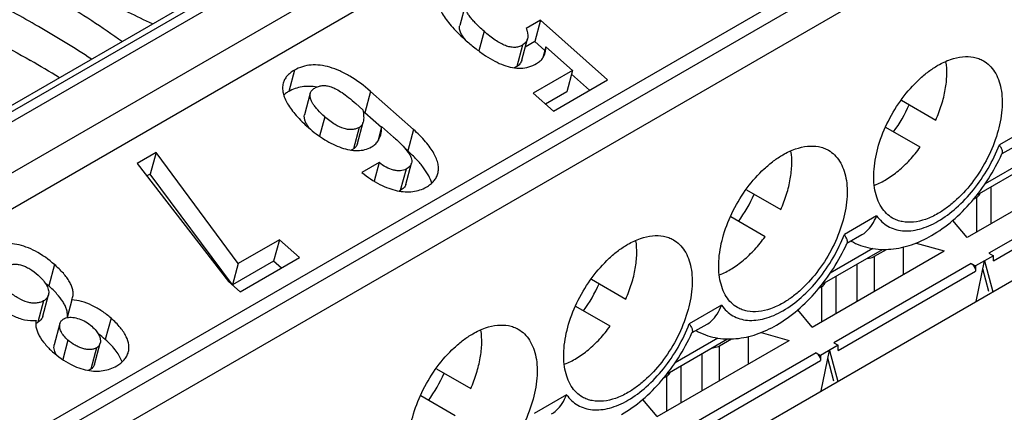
# Paper-space layout '61767N-2-A-2_1_1' of a CAD drawing. Header units: millimetres. Extents: x 0 to 594, y 1 to 420.
# Tile 67 of 222: x 288.02 to 292.74, y 106.46 to 108.34. Entities that reach past the tile are written whole.
import ezdxf

# ---------------------------------------------------------------- set-up
doc = ezdxf.new("R2010")
doc.units = ezdxf.units.MM
doc.header["$LTSCALE"] = 32.67
for name, color, linetype in [('61852N-1_DXF_CONTINUOUS_LINE', 7, 'CONTINUOUS'), ('MC_1_5-16-GFDXF_CONTINUOUS_LINE', 7, 'CONTINUOUS'), ('U1-PXC_18472DXF_CONTINUOUS_LINE', 7, 'CONTINUOUS')]:
    doc.layers.add(name, color=color, linetype=linetype)

psp = doc.layouts.new('61767N-2-A-2_1_1')

# ---------------------------------------------------------------- linework, layer by layer
at = {"layer": '61852N-1_DXF_CONTINUOUS_LINE', "color": 7, "linetype": 'Continuous'}
psp.add_line((265.5004, 91.3418), (295.4321, 108.6228), dxfattribs=at)
at = {"layer": 'MC_1_5-16-GFDXF_CONTINUOUS_LINE', "color": 7, "linetype": 'Continuous'}
for p, q in [((293.192, 107.6602), (292.5598, 107.2952)), ((292.6744, 107.3613), (292.6744, 107.5391)), ((292.6044, 107.4875), (292.5908, 107.4796)), ((292.5598, 107.2952), (292.4905, 107.3775)), ((292.1165, 107.2058), (292.1737, 107.2388)), ((292.2554, 107.1194), (292.2554, 107.2502)), ((292.3149, 107.2693), (292.4495, 107.2315)), ((291.8174, 106.8665), (292.4495, 107.2315)), ((292.685, 107.2082), (292.6001, 107.1592)), ((292.6638, 107.2205), (292.685, 107.2082)), ((292.685, 107.1837), (292.685, 107.2082)), ((292.5789, 107.1715), (292.6001, 107.1592)), ((292.6001, 107.1592), (292.6001, 107.1348)), ((292.6028, 106.9893), (292.6425, 107.1837)), ((292.664, 107.0369), (292.6348, 107.1458)), ((292.6425, 107.1837), (292.6823, 107.0352)), ((291.9319, 106.9327), (291.9319, 107.1104)), ((291.8619, 107.0588), (291.8483, 107.051)), ((291.8174, 106.8665), (291.748, 106.9489)), ((291.5129, 106.6908), (291.5129, 106.8216)), ((291.5724, 106.8407), (291.707, 106.8028)), ((291.0749, 106.4379), (291.707, 106.8028)), ((291.374, 106.7771), (291.4312, 106.8102)), ((291.9425, 106.7796), (291.8577, 106.7306)), ((291.9213, 106.7918), (291.9425, 106.7796)), ((291.9425, 106.7551), (291.9425, 106.7796)), ((291.8364, 106.7428), (291.8577, 106.7306)), ((291.8577, 106.7306), (291.8577, 106.7061)), ((291.8603, 106.5607), (291.9001, 106.7551)), ((291.9215, 106.6082), (291.8923, 106.7171)), ((291.9001, 106.7551), (291.9399, 106.6066)), ((291.1894, 106.504), (291.1894, 106.6818)), ((291.1194, 106.6302), (291.1058, 106.6223)), ((291.0749, 106.4379), (291.0055, 106.5202))]:
    psp.add_line(p, q, dxfattribs=at)
at = {"layer": 'MC_1_5-16-GFDXF_CONTINUOUS_LINE', "color": 9, "linetype": 'Continuous'}
for p, q in [((293.3214, 107.6002), (292.6638, 107.2205)), ((292.685, 107.1837), (293.3426, 107.5634)), ((292.6044, 107.4875), (292.6044, 107.3209)), ((292.1165, 107.0392), (292.1165, 107.2058)), ((292.5789, 107.1715), (291.9213, 106.7918)), ((292.0316, 107.168), (292.0316, 106.9902)), ((291.9425, 106.7551), (292.6001, 107.1348)), ((291.8619, 107.0588), (291.8619, 106.8923)), ((291.374, 106.6106), (291.374, 106.7771)), ((291.8364, 106.7428), (291.1788, 106.3632)), ((291.2891, 106.7393), (291.2891, 106.5616)), ((291.2001, 106.3264), (291.8577, 106.7061)), ((291.1194, 106.6302), (291.1194, 106.4636))]:
    psp.add_line(p, q, dxfattribs=at)
at = {"layer": 'MC_1_5-16-GFDXF_CONTINUOUS_LINE', "color": 7, "linetype": 'Continuous'}
for points, knots in [([(292.6044, 107.4875), (292.6066, 107.4888), (292.6141, 107.4938), (292.6203, 107.5017), (292.6215, 107.508)], [0, 0, 0, 0, 0.288149, 1, 1, 1, 1]), ([(292.0809, 107.1959), (292.0842, 107.1961), (292.0965, 107.1975), (292.1086, 107.2013), (292.1165, 107.2058)], [0, 0, 0, 0, 0.267356, 1, 1, 1, 1]), ([(292.5789, 107.1715), (292.5819, 107.1698), (292.593, 107.1604), (292.6001, 107.1457), (292.6001, 107.1348)], [0, 0, 0, 0, 0.240522, 1, 1, 1, 1]), ([(291.8619, 107.0588), (291.8642, 107.0601), (291.8716, 107.0651), (291.8778, 107.073), (291.8791, 107.0793)], [0, 0, 0, 0, 0.288149, 1, 1, 1, 1]), ([(291.3385, 106.7672), (291.3418, 106.7674), (291.354, 106.7688), (291.3662, 106.7726), (291.374, 106.7771)], [0, 0, 0, 0, 0.267356, 1, 1, 1, 1]), ([(291.8364, 106.7428), (291.8395, 106.7411), (291.8505, 106.7317), (291.8577, 106.7171), (291.8577, 106.7061)], [0, 0, 0, 0, 0.240522, 1, 1, 1, 1]), ([(291.1194, 106.6302), (291.1217, 106.6315), (291.1292, 106.6364), (291.1353, 106.6444), (291.1366, 106.6507)], [0, 0, 0, 0, 0.288149, 1, 1, 1, 1])]:
    psp.add_open_spline(points, degree=3, knots=knots, dxfattribs=at)
at = {"layer": 'U1-PXC_18472DXF_CONTINUOUS_LINE', "color": 7, "linetype": 'Continuous'}
for p, q in [((281.2485, 104.0407), (293.1703, 110.9237)), ((281.442, 103.6565), (293.3638, 110.5395)), ((282.2481, 102.9952), (294.1699, 109.8782)), ((290.1566, 108.414), (290.1292, 108.3115)), ((290.5159, 108.3363), (290.4479, 108.297)), ((290.5159, 108.3363), (290.4885, 108.2339)), ((290.8378, 108.0509), (290.5159, 108.3363)), ((290.426, 108.1443), (290.4535, 108.2467)), ((290.4885, 108.2339), (290.443, 108.2076)), ((290.537, 108.1909), (290.4885, 108.2339)), ((290.5419, 108.2092), (290.5277, 108.1564)), ((290.5419, 108.2092), (290.6696, 108.0959)), ((290.6696, 108.0959), (290.4805, 107.9868)), ((290.6696, 108.0959), (290.6421, 107.9935)), ((290.5776, 107.9007), (290.8378, 108.0509)), ((290.7512, 108.0009), (290.6647, 108.0776)), ((289.9075, 107.813), (289.7015, 107.9957)), ((290.6421, 107.9935), (290.5396, 107.9343)), ((289.4136, 107.9862), (289.3861, 107.8837)), ((290.4805, 107.9868), (290.5776, 107.9007)), ((292.2447, 107.9532), (292.4094, 107.8581)), ((289.6319, 107.9368), (289.6659, 107.9066)), ((289.6394, 107.746), (289.6668, 107.8485)), ((289.754, 107.8224), (289.674, 107.8933)), ((289.7553, 107.8274), (289.7364, 107.7566)), ((289.7553, 107.8274), (289.8124, 107.7768)), ((292.3344, 107.7282), (292.1698, 107.8232)), ((289.88, 107.7106), (289.8699, 107.7196)), ((292.7973, 107.7367), (292.7262, 107.6957)), ((288.6748, 107.7022), (288.5849, 107.6503)), ((288.6748, 107.7022), (288.6473, 107.5997)), ((289.0676, 107.1711), (288.6748, 107.7022)), ((292.6075, 107.5005), (292.8966, 107.6674)), ((288.5849, 107.6503), (289.0218, 107.0848)), ((289.7431, 107.6546), (289.6608, 107.607)), ((289.7431, 107.6546), (289.7193, 107.5656)), ((289.8713, 107.5497), (289.8987, 107.6522)), ((288.6473, 107.5997), (288.6312, 107.5904)), ((289.0402, 107.0686), (288.6473, 107.5997)), ((291.5023, 107.5245), (291.6669, 107.4295)), ((291.5919, 107.2996), (291.4273, 107.3946)), ((289.2655, 107.2853), (289.0676, 107.1711)), ((289.2655, 107.2853), (289.238, 107.1828)), ((289.3625, 107.1992), (289.2655, 107.2853)), ((292.0548, 107.3081), (291.9837, 107.267)), ((291.865, 107.0718), (292.1541, 107.2387)), ((289.078, 107.0349), (289.3625, 107.1992)), ((289.238, 107.1828), (289.0402, 107.0686)), ((289.0676, 107.1711), (289.0402, 107.0686)), ((289.2759, 107.1492), (289.238, 107.1828)), ((290.7598, 107.0959), (290.9245, 107.0008)), ((289.0218, 107.0848), (289.078, 107.0349)), ((288.132, 106.9182), (288.1594, 107.0207)), ((288.2712, 106.9967), (288.2485, 106.9118)), ((290.8495, 106.8709), (290.6849, 106.9659)), ((288.2148, 106.8833), (288.1873, 106.7809)), ((291.3123, 106.8794), (291.2413, 106.8384)), ((288.3799, 106.687), (288.4073, 106.7895)), ((291.1226, 106.6432), (291.4117, 106.8101)), ((290.0173, 106.6672), (290.182, 106.5722)), ((290.107, 106.4423), (289.9424, 106.5373))]:
    psp.add_line(p, q, dxfattribs=at)
at = {"layer": 'U1-PXC_18472DXF_CONTINUOUS_LINE', "color": 9, "linetype": 'Continuous'}
for p, q in [((281.2935, 104.0362), (293.2153, 110.9192)), ((293.2577, 110.8947), (281.3359, 104.0117)), ((281.442, 103.828), (293.3638, 110.711)), ((294.2335, 109.8414), (282.3118, 102.9584)), ((282.3754, 102.8482), (294.2972, 109.7312)), ((290.2456, 108.2837), (290.2203, 108.1895)), ((290.4294, 108.2166), (290.402, 108.1141)), ((289.3376, 108.0973), (289.3101, 107.9948)), ((289.7015, 107.9957), (289.674, 107.8933)), ((289.483, 107.8733), (289.4581, 107.7803)), ((289.6475, 107.8225), (289.6201, 107.72)), ((289.9075, 107.813), (289.88, 107.7106)), ((292.8683, 107.8285), (292.7137, 107.7392)), ((292.8509, 107.6715), (292.6458, 107.553)), ((289.8723, 107.6232), (289.8448, 107.5207)), ((292.1259, 107.3998), (291.9713, 107.3106)), ((292.1085, 107.2428), (291.9033, 107.1244)), ((288.1886, 107.1659), (288.1612, 107.0635)), ((288.1355, 106.9919), (288.1081, 106.8895)), ((291.3834, 106.9712), (291.2288, 106.8819)), ((288.4592, 106.9095), (288.4317, 106.8071)), ((291.366, 106.8141), (291.1609, 106.6957)), ((288.2526, 106.804), (288.2277, 106.7109)), ((288.3892, 106.7669), (288.3618, 106.6645)), ((290.641, 106.5425), (290.4864, 106.4533))]:
    psp.add_line(p, q, dxfattribs=at)
for centre, radius, start, end in [((285.4383, 103.6694), 5.3524, 56.8369, 60.0383), ((285.3292, 103.3905), 5.4884, 58.3157, 60.0041)]:
    psp.add_arc(centre, radius, start, end, dxfattribs=at)
at = {"layer": 'U1-PXC_18472DXF_CONTINUOUS_LINE', "color": 7, "linetype": 'Continuous'}
for centre, radius, start, end in [((289.1606, 107.3143), 0.7739, 48.4339, 49.119), ((291.6221, 108.226), 0.7227, 324.043, 335.9572), ((289.5799, 107.9508), 0.2156, 216.3323, 218.4297), ((289.5837, 107.783), 0.0728, 289.8826, 299.9951), ((291.8543, 108.0937), 0.9585, 335.4632, 335.6696), ((290.8797, 107.7974), 0.7227, 324.043, 335.9572), ((291.1118, 107.665), 0.9585, 335.4632, 335.6696), ((287.8044, 106.6612), 0.5377, 48.428, 50.9553), ((290.1372, 107.3687), 0.7227, 324.043, 335.9572), ((288.2002, 107.0285), 0.0779, 335.9002, 344.9242), ((288.0708, 106.9541), 0.0746, 291.809, 299.987), ((288.1688, 106.5102), 0.3966, 48.4667, 54.6697), ((290.3694, 107.2364), 0.9585, 335.4632, 335.6696), ((289.3948, 106.9401), 0.7227, 324.043, 335.9572)]:
    psp.add_arc(centre, radius, start, end, dxfattribs=at)
at = {"layer": 'U1-PXC_18472DXF_CONTINUOUS_LINE', "color": 9, "linetype": 'Continuous'}
for points, knots in [([(288.1114, 108.3065), (288.0719, 108.3293), (287.9098, 108.4203), (287.7433, 108.5037), (287.6159, 108.5625)], [0, 0, 0, 0, 0.245107, 1, 1, 1, 1]), ([(287.6134, 108.383), (287.6532, 108.3643), (287.8089, 108.2895), (287.9615, 108.2082), (288.073, 108.1439)], [0, 0, 0, 0, 0.254612, 1, 1, 1, 1]), ([(292.4198, 107.3736), (292.4512, 107.3917), (292.5125, 107.4375), (292.5931, 107.5236), (292.6625, 107.6254), (292.6987, 107.7005), (292.7137, 107.7392)], [0, 0, 0, 0, 0.227972, 0.477542, 0.738771, 1, 1, 1, 1]), ([(292.1259, 107.3998), (292.1331, 107.3896), (292.1493, 107.3707), (292.1791, 107.3486), (292.2132, 107.3339), (292.2507, 107.3267), (292.291, 107.3273), (292.3334, 107.3354), (292.377, 107.3509), (292.4055, 107.3653), (292.4198, 107.3736)], [0, 0, 0, 0, 0.115151, 0.226838, 0.338453, 0.453682, 0.575701, 0.706785, 0.848232, 1, 1, 1, 1]), ([(291.6774, 106.9449), (291.7087, 106.963), (291.7701, 107.0088), (291.8507, 107.0949), (291.92, 107.1967), (291.9563, 107.2719), (291.9713, 107.3106)], [0, 0, 0, 0, 0.227972, 0.477542, 0.738771, 1, 1, 1, 1]), ([(291.3834, 106.9712), (291.3906, 106.9609), (291.4069, 106.9421), (291.4366, 106.9199), (291.4707, 106.9052), (291.5083, 106.8981), (291.5486, 106.8987), (291.5909, 106.9068), (291.6345, 106.9222), (291.6631, 106.9367), (291.6774, 106.9449)], [0, 0, 0, 0, 0.115151, 0.226838, 0.338453, 0.453682, 0.575701, 0.706785, 0.848232, 1, 1, 1, 1]), ([(290.9349, 106.5163), (290.9663, 106.5344), (291.0276, 106.5802), (291.1082, 106.6662), (291.1776, 106.7681), (291.2138, 106.8432), (291.2288, 106.8819)], [0, 0, 0, 0, 0.227972, 0.477542, 0.738771, 1, 1, 1, 1]), ([(290.641, 106.5425), (290.6482, 106.5323), (290.6644, 106.5134), (290.6942, 106.4913), (290.7283, 106.4765), (290.7658, 106.4694), (290.8061, 106.47), (290.8484, 106.4781), (290.8921, 106.4936), (290.9206, 106.508), (290.9349, 106.5163)], [0, 0, 0, 0, 0.115151, 0.226838, 0.338453, 0.453682, 0.575701, 0.706785, 0.848232, 1, 1, 1, 1])]:
    psp.add_open_spline(points, degree=3, knots=knots, dxfattribs=at)
at = {"layer": 'U1-PXC_18472DXF_CONTINUOUS_LINE', "color": 7, "linetype": 'Continuous'}
for points, knots in [([(288.6579, 108.3183), (288.6194, 108.3365), (288.4689, 108.4094), (288.3212, 108.4882), (288.2132, 108.5506)], [0, 0, 0, 0, 0.254445, 1, 1, 1, 1]), ([(288.1114, 108.4918), (288.1465, 108.4715), (288.2835, 108.3905), (288.4168, 108.3035), (288.5137, 108.2351)], [0, 0, 0, 0, 0.25492, 1, 1, 1, 1]), ([(290.0258, 108.4622), (290.0238, 108.4547), (290.0219, 108.4387), (290.0255, 108.4136), (290.035, 108.3873), (290.05, 108.3598), (290.0704, 108.3311), (290.1062, 108.2888), (290.1378, 108.2586), (290.1607, 108.2384)], [0, 0, 0, 0, 0.084922, 0.175635, 0.276656, 0.390827, 0.519735, 0.664142, 1, 1, 1, 1]), ([(290.2456, 108.2837), (290.2312, 108.2965), (290.2111, 108.3151), (290.1878, 108.3405), (290.1745, 108.3573), (290.1644, 108.373), (290.1578, 108.3876), (290.1548, 108.4013), (290.1556, 108.41), (290.1566, 108.414)], [0, 0, 0, 0, 0.352954, 0.501929, 0.632566, 0.74543, 0.841943, 0.925033, 1, 1, 1, 1]), ([(290.1591, 108.2399), (290.1545, 108.2454), (290.1457, 108.2566), (290.1364, 108.2715), (290.1311, 108.2839), (290.1285, 108.2932), (290.1276, 108.3025), (290.1284, 108.3086), (290.1292, 108.3115)], [0, 0, 0, 0, 0.270187, 0.529396, 0.653437, 0.772931, 0.887968, 1, 1, 1, 1]), ([(290.4294, 108.2166), (290.4237, 108.2133), (290.4114, 108.2081), (290.3912, 108.2054), (290.3698, 108.2077), (290.3473, 108.2146), (290.3235, 108.2259), (290.2985, 108.2413), (290.2722, 108.2608), (290.2546, 108.2757), (290.2456, 108.2837)], [0, 0, 0, 0, 0.094934, 0.189943, 0.291027, 0.402744, 0.528097, 0.668872, 0.82603, 1, 1, 1, 1]), ([(290.4479, 108.297), (290.4496, 108.2926), (290.455, 108.2765), (290.4566, 108.2585), (290.4535, 108.2467)], [0, 0, 0, 0, 0.282501, 1, 1, 1, 1]), ([(290.1607, 108.2384), (290.1758, 108.2249), (290.2057, 108.1998), (290.2512, 108.1665), (290.2955, 108.1398), (290.3387, 108.1203), (290.3808, 108.1084), (290.4218, 108.1052), (290.4615, 108.1114), (290.486, 108.1221), (290.4976, 108.1288)], [0, 0, 0, 0, 0.160927, 0.309631, 0.445956, 0.570384, 0.684362, 0.790709, 0.893925, 1, 1, 1, 1]), ([(290.4535, 108.2467), (290.4518, 108.2406), (290.4459, 108.2285), (290.4354, 108.22), (290.4294, 108.2166)], [0, 0, 0, 0, 0.479479, 1, 1, 1, 1]), ([(290.5278, 108.1564), (290.5313, 108.1617), (290.535, 108.1695), (290.5375, 108.1776), (290.538, 108.1796)], [0, 0, 0, 0, 0.747728, 1, 1, 1, 1]), ([(290.538, 108.1796), (290.5386, 108.182), (290.5408, 108.1917), (290.5417, 108.2016), (290.5419, 108.2092)], [0, 0, 0, 0, 0.240958, 1, 1, 1, 1]), ([(290.426, 108.1443), (290.4244, 108.1382), (290.4184, 108.126), (290.4079, 108.1175), (290.402, 108.1141)], [0, 0, 0, 0, 0.480515, 1, 1, 1, 1]), ([(290.4976, 108.1288), (290.5039, 108.1324), (290.5152, 108.1404), (290.5243, 108.151), (290.5278, 108.1564)], [0, 0, 0, 0, 0.528788, 1, 1, 1, 1]), ([(292.4094, 107.8581), (292.42, 107.8821), (292.4383, 107.9301), (292.4563, 108.0027), (292.4638, 108.072), (292.4615, 108.1167), (292.4582, 108.1377)], [0, 0, 0, 0, 0.273869, 0.535309, 0.778449, 1, 1, 1, 1]), ([(292.4198, 108.1207), (292.4389, 108.1317), (292.4769, 108.1498), (292.5352, 108.1639), (292.5818, 108.1626), (292.615, 108.1534), (292.6302, 108.1463), (292.6373, 108.1422)], [0, 0, 0, 0, 0.289483, 0.548675, 0.781628, 0.891832, 1, 1, 1, 1]), ([(292.6373, 108.1422), (292.648, 108.136), (292.6684, 108.1205), (292.6928, 108.0895), (292.7111, 108.0517), (292.7229, 108.0079), (292.7282, 107.959), (292.7263, 107.8863), (292.7066, 107.7896), (292.6604, 107.6752), (292.5945, 107.5681), (292.5264, 107.4905), (292.4665, 107.4401), (292.4354, 107.4193), (292.4198, 107.4103)], [0, 0, 0, 0, 0.042839, 0.087445, 0.135257, 0.187195, 0.243674, 0.304666, 0.43827, 0.582545, 0.729641, 0.871168, 0.937609, 1, 1, 1, 1]), ([(289.3376, 108.0973), (289.3305, 108.0932), (289.3177, 108.0846), (289.3016, 108.0694), (289.29, 108.0527), (289.2852, 108.0405), (289.2836, 108.0345)], [0, 0, 0, 0, 0.287569, 0.543511, 0.777352, 1, 1, 1, 1]), ([(289.7015, 107.9957), (289.6709, 108.0228), (289.6235, 108.0588), (289.5561, 108.0942), (289.5084, 108.112), (289.4621, 108.1217), (289.4176, 108.123), (289.3755, 108.1154), (289.3496, 108.1042), (289.3376, 108.0973)], [0, 0, 0, 0, 0.304535, 0.440685, 0.566507, 0.683041, 0.792104, 0.896484, 1, 1, 1, 1]), ([(290.402, 108.1141), (290.401, 108.1136), (290.3971, 108.1114), (290.393, 108.1096), (290.3898, 108.1084)], [0, 0, 0, 0, 0.24455, 1, 1, 1, 1]), ([(292.2023, 107.3888), (292.1916, 107.395), (292.1713, 107.4105), (292.1468, 107.4415), (292.1285, 107.4793), (292.1167, 107.5231), (292.1114, 107.572), (292.1133, 107.6447), (292.133, 107.7414), (292.1793, 107.8559), (292.2451, 107.9629), (292.3133, 108.0405), (292.3731, 108.0909), (292.4042, 108.1117), (292.4198, 108.1207)], [0, 0, 0, 0, 0.042839, 0.087445, 0.135257, 0.187195, 0.243674, 0.304666, 0.43827, 0.582545, 0.729641, 0.871168, 0.937609, 1, 1, 1, 1]), ([(289.2836, 108.0345), (289.2816, 108.0271), (289.2797, 108.0113), (289.2828, 107.9868), (289.2914, 107.9612), (289.3051, 107.9347), (289.3235, 107.9073), (289.3557, 107.8681), (289.3843, 107.8403), (289.4049, 107.822)], [0, 0, 0, 0, 0.089285, 0.184105, 0.288398, 0.404507, 0.533588, 0.676019, 1, 1, 1, 1]), ([(289.3101, 107.9948), (289.3079, 107.9935), (289.2995, 107.9885), (289.2916, 107.9826), (289.2861, 107.9779)], [0, 0, 0, 0, 0.264529, 1, 1, 1, 1]), ([(289.445, 108.0165), (289.4216, 108.0202), (289.3858, 108.0212), (289.3406, 108.01), (289.3199, 108.0005), (289.3101, 107.9948)], [0, 0, 0, 0, 0.511558, 0.755843, 1, 1, 1, 1]), ([(289.4136, 107.9862), (289.4142, 107.9887), (289.4162, 107.9936), (289.4225, 108.0029), (289.4295, 108.0082), (289.4347, 108.0112)], [0, 0, 0, 0, 0.230575, 0.467589, 1, 1, 1, 1]), ([(289.4347, 108.0112), (289.4403, 108.0145), (289.452, 108.02), (289.4712, 108.0241), (289.4921, 108.0234), (289.5148, 108.0174), (289.5397, 108.0059), (289.5676, 107.9887), (289.5989, 107.9653), (289.6204, 107.947), (289.6319, 107.9368)], [0, 0, 0, 0, 0.086086, 0.170616, 0.259975, 0.361201, 0.480778, 0.624166, 0.795927, 1, 1, 1, 1]), ([(289.483, 107.8733), (289.4712, 107.8838), (289.4549, 107.8994), (289.4365, 107.9213), (289.4196, 107.9451), (289.4092, 107.9697), (289.4136, 107.9862)], [0, 0, 0, 0, 0.346746, 0.494676, 0.625849, 1, 1, 1, 1]), ([(289.6659, 107.9066), (289.6674, 107.8964), (289.6699, 107.8771), (289.6692, 107.8573), (289.6668, 107.8485)], [0, 0, 0, 0, 0.533021, 1, 1, 1, 1]), ([(289.4062, 107.8231), (289.4027, 107.8278), (289.3963, 107.8374), (289.3887, 107.8526), (289.3844, 107.8682), (289.3848, 107.8788), (289.3861, 107.8837)], [0, 0, 0, 0, 0.269182, 0.526734, 0.769878, 1, 1, 1, 1]), ([(289.6475, 107.8225), (289.6427, 107.8197), (289.6323, 107.8152), (289.6149, 107.812), (289.596, 107.8125), (289.5672, 107.8185), (289.5274, 107.8374), (289.4983, 107.8598), (289.483, 107.8733)], [0, 0, 0, 0, 0.090627, 0.185125, 0.287033, 0.399481, 0.665482, 1, 1, 1, 1]), ([(289.6668, 107.8485), (289.6654, 107.8432), (289.6621, 107.8355), (289.6546, 107.8272), (289.65, 107.8239), (289.6475, 107.8225)], [0, 0, 0, 0, 0.491532, 0.738144, 1, 1, 1, 1]), ([(289.4049, 107.822), (289.429, 107.8006), (289.4673, 107.7718), (289.5218, 107.7418), (289.5619, 107.7252), (289.6012, 107.7147), (289.6391, 107.711), (289.6747, 107.715), (289.6965, 107.7236), (289.7063, 107.7293)], [0, 0, 0, 0, 0.290394, 0.428106, 0.55836, 0.680011, 0.79287, 0.898311, 1, 1, 1, 1]), ([(289.751, 107.7881), (289.7518, 107.7912), (289.7547, 107.8041), (289.7555, 107.8174), (289.7553, 107.8274)], [0, 0, 0, 0, 0.241552, 1, 1, 1, 1]), ([(290.0243, 107.6017), (290.0262, 107.6089), (290.0283, 107.6242), (290.0259, 107.6483), (290.0182, 107.6735), (290.0056, 107.6998), (289.988, 107.7271), (289.9567, 107.7667), (289.9282, 107.7946), (289.9075, 107.813)], [0, 0, 0, 0, 0.088341, 0.182204, 0.285253, 0.400019, 0.528122, 0.670537, 1, 1, 1, 1]), ([(289.7063, 107.7293), (289.7123, 107.7328), (289.7235, 107.7408), (289.7326, 107.7511), (289.7365, 107.7566)], [0, 0, 0, 0, 0.513504, 1, 1, 1, 1]), ([(289.7365, 107.7566), (289.7381, 107.7589), (289.7444, 107.7687), (289.7487, 107.7797), (289.751, 107.7881)], [0, 0, 0, 0, 0.248065, 1, 1, 1, 1]), ([(289.8124, 107.7768), (289.8257, 107.7649), (289.8488, 107.7435), (289.87, 107.7201), (289.8783, 107.7093)], [0, 0, 0, 0, 0.566871, 1, 1, 1, 1]), ([(289.6394, 107.746), (289.638, 107.7409), (289.6347, 107.7332), (289.6273, 107.7249), (289.6226, 107.7215), (289.6201, 107.72)], [0, 0, 0, 0, 0.480905, 0.732932, 1, 1, 1, 1]), ([(289.8783, 107.7093), (289.8824, 107.7038), (289.8895, 107.6936), (289.8971, 107.6783), (289.9004, 107.6646), (289.8998, 107.656), (289.8987, 107.6522)], [0, 0, 0, 0, 0.328569, 0.594558, 0.811894, 1, 1, 1, 1]), ([(289.9952, 107.5557), (289.9917, 107.5681), (289.9806, 107.594), (289.9558, 107.632), (289.9218, 107.6717), (289.8949, 107.6974), (289.88, 107.7106)], [0, 0, 0, 0, 0.198072, 0.428822, 0.695644, 1, 1, 1, 1]), ([(291.6669, 107.4295), (291.6776, 107.4534), (291.6959, 107.5015), (291.7139, 107.574), (291.7214, 107.6434), (291.719, 107.6881), (291.7158, 107.709)], [0, 0, 0, 0, 0.273869, 0.535309, 0.778449, 1, 1, 1, 1]), ([(291.6774, 107.692), (291.6964, 107.703), (291.7344, 107.7211), (291.7927, 107.7352), (291.8393, 107.734), (291.8726, 107.7248), (291.8877, 107.7177), (291.8948, 107.7136)], [0, 0, 0, 0, 0.289483, 0.548675, 0.781628, 0.891832, 1, 1, 1, 1]), ([(291.8948, 107.7136), (291.9056, 107.7074), (291.9259, 107.6918), (291.9504, 107.6609), (291.9686, 107.623), (291.9805, 107.5792), (291.9858, 107.5304), (291.9839, 107.4577), (291.9642, 107.3609), (291.9179, 107.2465), (291.8521, 107.1394), (291.7839, 107.0618), (291.724, 107.0114), (291.693, 106.9907), (291.6774, 106.9817)], [0, 0, 0, 0, 0.042839, 0.087445, 0.135257, 0.187195, 0.243674, 0.304666, 0.43827, 0.582545, 0.729641, 0.871168, 0.937609, 1, 1, 1, 1]), ([(292.1166, 107.5461), (292.1364, 107.5538), (292.1763, 107.5741), (292.2327, 107.6153), (292.2865, 107.6671), (292.319, 107.707), (292.3344, 107.7282)], [0, 0, 0, 0, 0.221542, 0.464679, 0.726122, 1, 1, 1, 1]), ([(292.7276, 107.6988), (292.7286, 107.7011), (292.7292, 107.707), (292.7268, 107.7165), (292.7215, 107.7276), (292.7166, 107.7352), (292.7137, 107.7392)], [0, 0, 0, 0, 0.16742, 0.385555, 0.663552, 1, 1, 1, 1]), ([(291.4599, 106.9601), (291.4491, 106.9663), (291.4288, 106.9819), (291.4043, 107.0128), (291.3861, 107.0506), (291.3742, 107.0945), (291.3689, 107.1433), (291.3708, 107.216), (291.3905, 107.3128), (291.4368, 107.4272), (291.5026, 107.5343), (291.5708, 107.6119), (291.6307, 107.6622), (291.6617, 107.683), (291.6774, 107.692)], [0, 0, 0, 0, 0.042839, 0.087445, 0.135257, 0.187195, 0.243674, 0.304666, 0.43827, 0.582545, 0.729641, 0.871168, 0.937609, 1, 1, 1, 1]), ([(292.3887, 107.3049), (292.4244, 107.3255), (292.4933, 107.3753), (292.5847, 107.4675), (292.6642, 107.5751), (292.7074, 107.6545), (292.7262, 107.6957)], [0, 0, 0, 0, 0.23573, 0.484041, 0.740915, 1, 1, 1, 1]), ([(289.8723, 107.6232), (289.8642, 107.6185), (289.8493, 107.6149), (289.8289, 107.6154), (289.8055, 107.6195), (289.7755, 107.6311), (289.7535, 107.6458), (289.7431, 107.6546)], [0, 0, 0, 0, 0.201079, 0.315136, 0.438211, 0.707428, 1, 1, 1, 1]), ([(289.8987, 107.6522), (289.898, 107.6493), (289.8956, 107.6436), (289.8897, 107.636), (289.8818, 107.6291), (289.8756, 107.6251), (289.8723, 107.6232)], [0, 0, 0, 0, 0.221997, 0.455339, 0.712218, 1, 1, 1, 1]), ([(289.6608, 107.607), (289.6876, 107.5853), (289.7293, 107.557), (289.7877, 107.531), (289.8284, 107.5189), (289.8673, 107.5135), (289.9042, 107.5145), (289.9386, 107.5221), (289.9596, 107.5315), (289.9693, 107.5371)], [0, 0, 0, 0, 0.309247, 0.445616, 0.571149, 0.687298, 0.795894, 0.899218, 1, 1, 1, 1]), ([(289.9693, 107.5371), (289.9764, 107.5412), (289.9895, 107.5499), (290.0057, 107.5655), (290.0176, 107.5827), (290.0226, 107.5953), (290.0243, 107.6017)], [0, 0, 0, 0, 0.282735, 0.537554, 0.77322, 1, 1, 1, 1]), ([(289.8448, 107.5207), (289.8444, 107.5204), (289.8425, 107.5194), (289.8406, 107.5185), (289.8391, 107.5179)], [0, 0, 0, 0, 0.245929, 1, 1, 1, 1]), ([(289.8713, 107.5497), (289.8705, 107.5467), (289.8679, 107.5407), (289.8617, 107.5329), (289.8538, 107.5263), (289.8479, 107.5225), (289.8448, 107.5207)], [0, 0, 0, 0, 0.235286, 0.478835, 0.734018, 1, 1, 1, 1]), ([(292.0542, 107.3077), (292.0621, 107.3123), (292.0814, 107.3268), (292.1066, 107.3578), (292.1202, 107.3852), (292.1259, 107.3998)], [0, 0, 0, 0, 0.23231, 0.60413, 1, 1, 1, 1]), ([(292.4198, 107.4103), (292.4007, 107.3993), (292.3627, 107.3812), (292.3044, 107.3671), (292.2578, 107.3684), (292.2246, 107.3776), (292.2094, 107.3847), (292.2023, 107.3888)], [0, 0, 0, 0, 0.289483, 0.548675, 0.781628, 0.891832, 1, 1, 1, 1]), ([(290.9349, 107.2634), (290.954, 107.2744), (290.992, 107.2924), (291.0503, 107.3066), (291.0969, 107.3053), (291.1301, 107.2961), (291.1453, 107.289), (291.1524, 107.2849)], [0, 0, 0, 0, 0.289483, 0.548675, 0.781628, 0.891832, 1, 1, 1, 1]), ([(291.1524, 107.2849), (291.1631, 107.2787), (291.1834, 107.2632), (291.2079, 107.2322), (291.2262, 107.1944), (291.238, 107.1506), (291.2433, 107.1017), (291.2414, 107.029), (291.2217, 106.9323), (291.1754, 106.8178), (291.1096, 106.7108), (291.0415, 106.6332), (290.9816, 106.5828), (290.9505, 106.562), (290.9349, 106.553)], [0, 0, 0, 0, 0.042839, 0.087445, 0.135257, 0.187195, 0.243674, 0.304666, 0.43827, 0.582545, 0.729641, 0.871168, 0.937609, 1, 1, 1, 1]), ([(291.3742, 107.1175), (291.394, 107.1251), (291.4339, 107.1454), (291.4902, 107.1866), (291.544, 107.2385), (291.5765, 107.2783), (291.5919, 107.2996)], [0, 0, 0, 0, 0.221542, 0.464679, 0.726122, 1, 1, 1, 1]), ([(291.9852, 107.2702), (291.9862, 107.2724), (291.9868, 107.2783), (291.9843, 107.2878), (291.979, 107.2989), (291.9741, 107.3065), (291.9713, 107.3106)], [0, 0, 0, 0, 0.16742, 0.385555, 0.663552, 1, 1, 1, 1]), ([(292.0036, 107.2784), (292.0179, 107.2705), (292.048, 107.2568), (292.0957, 107.2437), (292.145, 107.2378), (292.2118, 107.2393), (292.2958, 107.2581), (292.3584, 107.2874), (292.3887, 107.3049)], [0, 0, 0, 0, 0.12202, 0.244129, 0.366528, 0.489607, 0.739707, 1, 1, 1, 1]), ([(288.1886, 107.1659), (288.1607, 107.1906), (288.1166, 107.2225), (288.0535, 107.2508), (288.0092, 107.2634), (287.9666, 107.2686), (287.9261, 107.2666), (287.8884, 107.2577), (287.8653, 107.2473), (287.8546, 107.2411)], [0, 0, 0, 0, 0.306372, 0.441603, 0.566711, 0.683308, 0.793118, 0.898007, 1, 1, 1, 1]), ([(290.7174, 106.5315), (290.7067, 106.5377), (290.6863, 106.5532), (290.6619, 106.5842), (290.6436, 106.622), (290.6318, 106.6658), (290.6265, 106.7147), (290.6284, 106.7874), (290.6481, 106.8841), (290.6943, 106.9985), (290.7602, 107.1056), (290.8283, 107.1832), (290.8882, 107.2336), (290.9193, 107.2544), (290.9349, 107.2634)], [0, 0, 0, 0, 0.042839, 0.087445, 0.135257, 0.187195, 0.243674, 0.304666, 0.43827, 0.582545, 0.729641, 0.871168, 0.937609, 1, 1, 1, 1]), ([(290.9245, 107.0008), (290.9351, 107.0248), (290.9534, 107.0728), (290.9714, 107.1453), (290.9789, 107.2147), (290.9766, 107.2594), (290.9733, 107.2804)], [0, 0, 0, 0, 0.273869, 0.535309, 0.778449, 1, 1, 1, 1]), ([(291.6463, 106.8763), (291.6819, 106.8968), (291.7509, 106.9466), (291.8423, 107.0388), (291.9217, 107.1465), (291.965, 107.2259), (291.9837, 107.267)], [0, 0, 0, 0, 0.23573, 0.484041, 0.740915, 1, 1, 1, 1]), ([(287.9516, 107.155), (287.9577, 107.1585), (287.9702, 107.1642), (287.9901, 107.1684), (288.0102, 107.1682), (288.0303, 107.1641), (288.0504, 107.1564), (288.078, 107.1414), (288.0972, 107.1264), (288.1097, 107.1153)], [0, 0, 0, 0, 0.119998, 0.233737, 0.346444, 0.462379, 0.5845, 0.714509, 1, 1, 1, 1]), ([(288.2753, 107.0083), (288.2769, 107.0142), (288.2786, 107.0265), (288.2767, 107.0456), (288.2706, 107.0649), (288.2607, 107.0846), (288.2473, 107.1046), (288.2241, 107.1329), (288.2034, 107.1528), (288.1886, 107.1659)], [0, 0, 0, 0, 0.097035, 0.196343, 0.302403, 0.418201, 0.545421, 0.684812, 1, 1, 1, 1]), ([(288.1097, 107.1153), (288.1187, 107.1073), (288.1344, 107.0916), (288.1498, 107.0699), (288.1573, 107.0532), (288.1604, 107.0418), (288.1613, 107.0309), (288.1603, 107.0239), (288.1594, 107.0207)], [0, 0, 0, 0, 0.324396, 0.593324, 0.708923, 0.813603, 0.909582, 1, 1, 1, 1]), ([(288.25, 106.9174), (288.2506, 106.9231), (288.2505, 106.9347), (288.2467, 106.9524), (288.2396, 106.9702), (288.2253, 106.9956), (288.1995, 107.0277), (288.1749, 107.0513), (288.1612, 107.0635)], [0, 0, 0, 0, 0.095923, 0.19635, 0.304343, 0.42186, 0.688901, 1, 1, 1, 1]), ([(288.1355, 106.9919), (288.1303, 106.9889), (288.1188, 106.9841), (288.1001, 106.9809), (288.08, 106.9814), (288.051, 106.9872), (288.0132, 107.004), (287.9858, 107.0242), (287.9724, 107.0361)], [0, 0, 0, 0, 0.1011, 0.205541, 0.316256, 0.435024, 0.699183, 1, 1, 1, 1]), ([(288.1594, 107.0207), (288.1587, 107.0178), (288.1565, 107.0122), (288.1493, 107.0015), (288.1414, 106.9953), (288.1355, 106.9919)], [0, 0, 0, 0, 0.232341, 0.470662, 1, 1, 1, 1]), ([(287.8866, 106.9915), (287.9032, 106.9769), (287.9364, 106.9502), (287.9895, 106.9188), (288.0443, 106.8996), (288.082, 106.8967), (288.1003, 106.898)], [0, 0, 0, 0, 0.277642, 0.533159, 0.770579, 1, 1, 1, 1]), ([(288.4592, 106.9095), (288.4455, 106.9217), (288.4163, 106.9441), (288.3691, 106.9713), (288.3206, 106.9904), (288.2872, 106.9964), (288.2712, 106.9967)], [0, 0, 0, 0, 0.260677, 0.52295, 0.772934, 1, 1, 1, 1]), ([(291.3117, 106.8791), (291.3197, 106.8837), (291.339, 106.8981), (291.3642, 106.9292), (291.3778, 106.9566), (291.3834, 106.9712)], [0, 0, 0, 0, 0.23231, 0.60413, 1, 1, 1, 1]), ([(291.6774, 106.9817), (291.6583, 106.9707), (291.6203, 106.9526), (291.562, 106.9385), (291.5154, 106.9397), (291.4821, 106.9489), (291.467, 106.956), (291.4599, 106.9601)], [0, 0, 0, 0, 0.289483, 0.548675, 0.781628, 0.891832, 1, 1, 1, 1]), ([(288.132, 106.9182), (288.1312, 106.9153), (288.1289, 106.9095), (288.1217, 106.8989), (288.1138, 106.8928), (288.1081, 106.8895)], [0, 0, 0, 0, 0.23762, 0.481036, 1, 1, 1, 1]), ([(288.2148, 106.8833), (288.216, 106.8879), (288.2204, 106.8969), (288.2282, 106.9033), (288.2326, 106.9058)], [0, 0, 0, 0, 0.483426, 1, 1, 1, 1]), ([(288.2326, 106.9058), (288.2338, 106.9065), (288.2388, 106.9092), (288.2443, 106.9109), (288.2485, 106.9118)], [0, 0, 0, 0, 0.242568, 1, 1, 1, 1]), ([(288.2485, 106.9118), (288.2574, 106.9138), (288.2774, 106.9141), (288.3079, 106.9068), (288.3391, 106.8923), (288.3584, 106.8783), (288.3675, 106.8703)], [0, 0, 0, 0, 0.21151, 0.453693, 0.719603, 1, 1, 1, 1]), ([(288.542, 106.7461), (288.5435, 106.7516), (288.5454, 106.7634), (288.5443, 106.7891), (288.5352, 106.816), (288.5198, 106.8427), (288.4969, 106.8737), (288.4752, 106.8953), (288.4592, 106.9095)], [0, 0, 0, 0, 0.090097, 0.184647, 0.39888, 0.524669, 0.665656, 1, 1, 1, 1]), ([(288.1003, 106.898), (288.0989, 106.8926), (288.0977, 106.8809), (288.1001, 106.8627), (288.1062, 106.8437), (288.1193, 106.8169), (288.1431, 106.7836), (288.1666, 106.7597), (288.1796, 106.7481)], [0, 0, 0, 0, 0.095043, 0.197507, 0.30967, 0.431973, 0.703287, 1, 1, 1, 1]), ([(288.2526, 106.804), (288.2455, 106.8103), (288.2332, 106.8231), (288.2197, 106.844), (288.2129, 106.8642), (288.2132, 106.8776), (288.2148, 106.8833)], [0, 0, 0, 0, 0.310972, 0.578466, 0.805256, 1, 1, 1, 1]), ([(288.3675, 106.8703), (288.3747, 106.8639), (288.3874, 106.8508), (288.4015, 106.8296), (288.409, 106.8091), (288.4089, 106.7954), (288.4073, 106.7895)], [0, 0, 0, 0, 0.309358, 0.577779, 0.805354, 1, 1, 1, 1]), ([(290.1924, 106.8347), (290.2115, 106.8457), (290.2495, 106.8638), (290.3078, 106.8779), (290.3544, 106.8767), (290.3877, 106.8675), (290.4028, 106.8604), (290.4099, 106.8563)], [0, 0, 0, 0, 0.289483, 0.548675, 0.781628, 0.891832, 1, 1, 1, 1]), ([(290.6317, 106.6888), (290.6515, 106.6964), (290.6914, 106.7168), (290.7477, 106.758), (290.8016, 106.8098), (290.834, 106.8497), (290.8495, 106.8709)], [0, 0, 0, 0, 0.221542, 0.464679, 0.726122, 1, 1, 1, 1]), ([(291.2288, 106.8819), (291.2317, 106.8779), (291.2366, 106.8703), (291.2418, 106.8592), (291.2443, 106.8497), (291.2437, 106.8438), (291.2427, 106.8415)], [0, 0, 0, 0, 0.336449, 0.614444, 0.832579, 1, 1, 1, 1]), ([(291.2611, 106.8498), (291.2755, 106.8418), (291.3055, 106.8282), (291.3532, 106.815), (291.4025, 106.8091), (291.4693, 106.8107), (291.5533, 106.8295), (291.616, 106.8588), (291.6463, 106.8763)], [0, 0, 0, 0, 0.12202, 0.244129, 0.366528, 0.489607, 0.739707, 1, 1, 1, 1]), ([(289.9749, 106.1028), (289.9642, 106.109), (289.9439, 106.1246), (289.9194, 106.1555), (289.9011, 106.1933), (289.8893, 106.2371), (289.884, 106.286), (289.8859, 106.3587), (289.9056, 106.4555), (289.9519, 106.5699), (290.0177, 106.677), (290.0859, 106.7546), (290.1458, 106.8049), (290.1768, 106.8257), (290.1924, 106.8347)], [0, 0, 0, 0, 0.042839, 0.087445, 0.135257, 0.187195, 0.243674, 0.304666, 0.43827, 0.582545, 0.729641, 0.871168, 0.937609, 1, 1, 1, 1]), ([(290.182, 106.5722), (290.1927, 106.5961), (290.2109, 106.6441), (290.229, 106.7167), (290.2365, 106.786), (290.2341, 106.8308), (290.2309, 106.8517)], [0, 0, 0, 0, 0.273869, 0.535309, 0.778449, 1, 1, 1, 1]), ([(290.4099, 106.8563), (290.4207, 106.8501), (290.441, 106.8345), (290.4654, 106.8036), (290.4837, 106.7657), (290.4956, 106.7219), (290.5008, 106.6731), (290.499, 106.6004), (290.4792, 106.5036), (290.433, 106.3892), (290.3672, 106.2821), (290.299, 106.2045), (290.2391, 106.1541), (290.2081, 106.1334), (290.1924, 106.1244)], [0, 0, 0, 0, 0.042839, 0.087445, 0.135257, 0.187195, 0.243674, 0.304666, 0.43827, 0.582545, 0.729641, 0.871168, 0.937609, 1, 1, 1, 1]), ([(290.9038, 106.4476), (290.9395, 106.4682), (291.0084, 106.5179), (291.0998, 106.6101), (291.1793, 106.7178), (291.2225, 106.7972), (291.2413, 106.8384)], [0, 0, 0, 0, 0.23573, 0.484041, 0.740915, 1, 1, 1, 1]), ([(288.1986, 106.7321), (288.1962, 106.736), (288.1919, 106.7439), (288.1874, 106.7562), (288.1854, 106.7687), (288.1863, 106.777), (288.1873, 106.7809)], [0, 0, 0, 0, 0.26729, 0.522197, 0.76531, 1, 1, 1, 1]), ([(288.3892, 106.7669), (288.385, 106.7645), (288.3753, 106.7607), (288.3594, 106.7586), (288.3422, 106.7596), (288.3241, 106.7634), (288.3056, 106.77), (288.2807, 106.7822), (288.2633, 106.7945), (288.2526, 106.804)], [0, 0, 0, 0, 0.099435, 0.205586, 0.320415, 0.444046, 0.575512, 0.713266, 1, 1, 1, 1]), ([(288.4073, 106.7895), (288.4061, 106.7849), (288.4016, 106.7758), (288.3937, 106.7695), (288.3892, 106.7669)], [0, 0, 0, 0, 0.477598, 1, 1, 1, 1]), ([(288.5119, 106.6994), (288.506, 106.7179), (288.4898, 106.7456), (288.4607, 106.7801), (288.442, 106.798), (288.4317, 106.8071)], [0, 0, 0, 0, 0.429986, 0.695346, 1, 1, 1, 1]), ([(288.1796, 106.7481), (288.2055, 106.7252), (288.2575, 106.6875), (288.3303, 106.6604), (288.3843, 106.6546), (288.4212, 106.657), (288.4555, 106.6656), (288.4765, 106.6752), (288.4863, 106.6809)], [0, 0, 0, 0, 0.310109, 0.569204, 0.685017, 0.794114, 0.898472, 1, 1, 1, 1]), ([(288.4863, 106.6809), (288.4933, 106.6849), (288.5062, 106.6936), (288.5227, 106.7091), (288.535, 106.7266), (288.5403, 106.7395), (288.542, 106.7461)], [0, 0, 0, 0, 0.27516, 0.529316, 0.768138, 1, 1, 1, 1]), ([(288.3799, 106.687), (288.3787, 106.6824), (288.3741, 106.6734), (288.3662, 106.667), (288.3618, 106.6645)], [0, 0, 0, 0, 0.480416, 1, 1, 1, 1]), ([(288.3618, 106.6645), (288.3608, 106.6639), (288.3568, 106.6618), (288.3525, 106.6601), (288.3491, 106.6592)], [0, 0, 0, 0, 0.242032, 1, 1, 1, 1]), ([(290.5693, 106.4504), (290.5772, 106.455), (290.5965, 106.4695), (290.6217, 106.5005), (290.6353, 106.5279), (290.641, 106.5425)], [0, 0, 0, 0, 0.23231, 0.60413, 1, 1, 1, 1]), ([(290.9349, 106.553), (290.9158, 106.542), (290.8778, 106.5239), (290.8195, 106.5098), (290.7729, 106.5111), (290.7397, 106.5203), (290.7245, 106.5274), (290.7174, 106.5315)], [0, 0, 0, 0, 0.289483, 0.548675, 0.781628, 0.891832, 1, 1, 1, 1])]:
    psp.add_open_spline(points, degree=3, knots=knots, dxfattribs=at)

doc.saveas('drawing.dxf')
